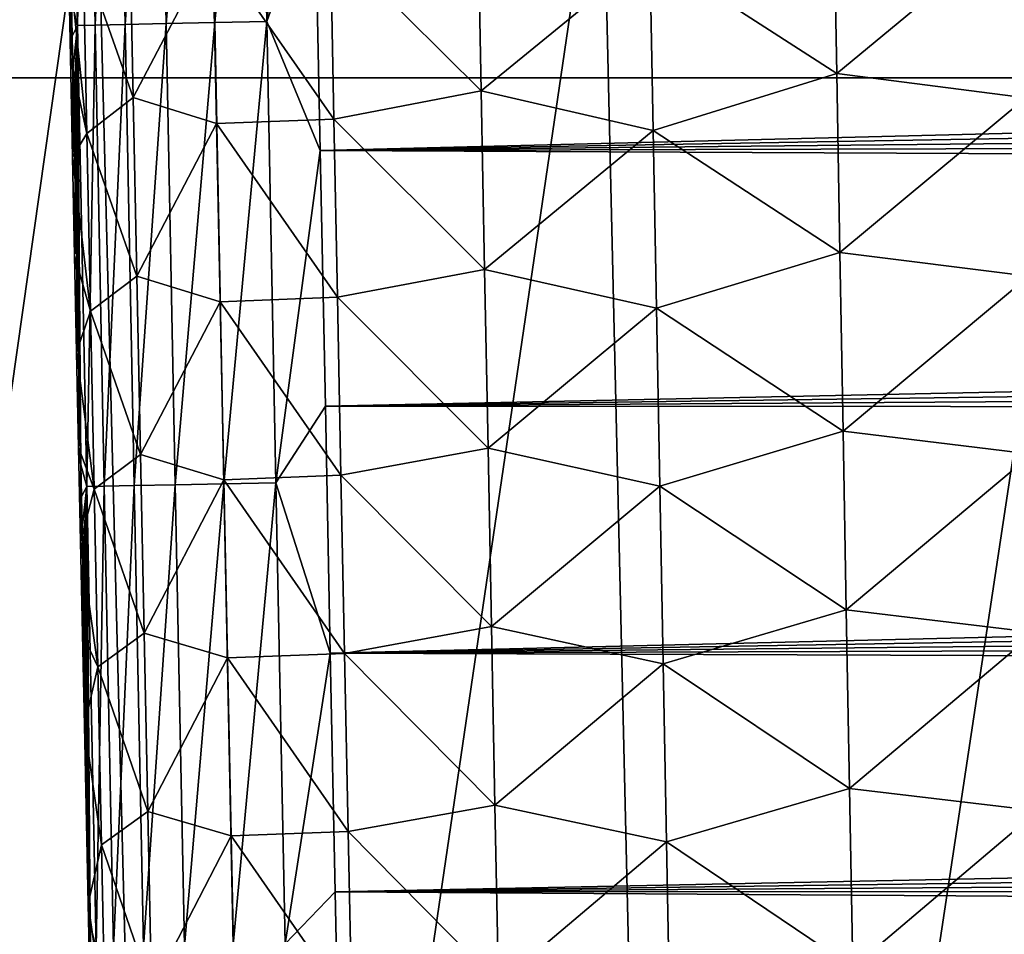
# Model space of a CAD drawing. Header units: metres. Extents: x -26 to 26, y -167 to 32.
# Tile 43 of 237: x -15.31 to -12.47, y -92.72 to -90.08. Entities that reach past the tile are written whole.
import ezdxf

# ---------------------------------------------------------------- set-up
doc = ezdxf.new("R2010")
doc.units = ezdxf.units.M
doc.layers.add('solid_12_411_043_XXX', color=7, linetype='CONTINUOUS')

msp = doc.modelspace()

# ---------------------------------------------------------------- linework, layer by layer
at = {"layer": 'solid_12_411_043_XXX'}
for points in [[(-19.522482, -79.899071, 137.548279), (-19.282173, -90.244827, 137.548279), (19.430023, -84.324921, 137.548279)], [(-19.282173, -90.244827, 137.548279), (19.282028, -90.24482, 137.548279), (19.430023, -84.324921, 137.548279)], [(-14.770306, -88.754555, 177.795837), (-14.910711, -88.757324, 177.709991), (-14.884495, -90.087944, 177.710037)], [(-14.744061, -90.085152, 177.795914), (-14.770306, -88.754555, 177.795837), (-14.884495, -90.087944, 177.710037)], [(-14.620271, -88.751602, 177.845627), (-14.770306, -88.754555, 177.795837), (-14.744061, -90.085152, 177.795914)], [(-14.593993, -90.082169, 177.845734), (-14.620271, -88.751602, 177.845627), (-14.744061, -90.085152, 177.795914)], [(-14.470537, -88.903366, 177.861008), (-14.620271, -88.751602, 177.845627), (-14.593993, -90.082169, 177.845734)], [(-15.115416, -88.761375, 177.452179), (-15.165875, -88.76239, 177.302292), (-15.139618, -90.093056, 177.30217)], [(-15.139618, -90.093056, 177.30217), (-15.165875, -88.76239, 177.302292), (-15.156912, -90.025269, 177.154709)], [(-15.089194, -90.092033, 177.452103), (-15.115416, -88.761375, 177.452179), (-15.139618, -90.093056, 177.30217)], [(-15.028953, -88.759666, 177.592255), (-15.115416, -88.761375, 177.452179), (-15.089194, -90.092033, 177.452103)], [(-15.002746, -90.090302, 177.592239), (-15.028953, -88.759666, 177.592255), (-15.089194, -90.092033, 177.452103)], [(-14.910711, -88.757324, 177.709991), (-15.028953, -88.759666, 177.592255), (-15.002746, -90.090302, 177.592239)], [(-14.884495, -90.087944, 177.710037), (-14.910711, -88.757324, 177.709991), (-15.002746, -90.090302, 177.592239)], [(-14.454958, -89.691826, 177.861069), (-14.470537, -88.903366, 177.861008), (-14.593993, -90.082169, 177.845734)], [(-16.525913, -89.432106, 119.866585), (-15.088462, -89.433914, 119.312294), (-16.287537, -97.894936, 119.934662)], [(-15.088462, -89.433914, 119.312294), (-14.871256, -97.897682, 119.391182), (-16.287537, -97.894936, 119.934662)], [(-15.088462, -89.433914, 119.312294), (-13.627878, -89.435364, 118.823013), (-14.871256, -97.897682, 119.391182)], [(-13.627878, -89.435364, 118.823013), (-13.431626, -97.899902, 118.913765), (-14.871256, -97.897682, 119.391182)], [(-13.627878, -89.435364, 118.823013), (-12.154387, -89.436668, 118.375557), (-13.431626, -97.899902, 118.913765)], [(-12.154387, -89.436668, 118.375557), (-11.97872, -97.901871, 118.480949), (-13.431626, -97.899902, 118.913765)], [(-14.439805, -90.454529, 177.86113), (-14.454958, -89.691826, 177.861069), (-14.593993, -90.082169, 177.845734)], [(14.454183, -89.732399, 177.861069), (-14.454958, -89.691826, 177.861069), (-14.439805, -90.454529, 177.86113)], [(-13.489064, -89.883255, 172.043396), (-12.958856, -89.716522, 171.801697), (-12.949816, -90.232292, 171.806198)], [(-12.949816, -90.232292, 171.806198), (-12.958856, -89.716522, 171.801697), (-12.413154, -89.787659, 171.66539)], [(14.454183, -89.732399, 177.861069), (-14.439805, -90.454529, 177.86113), (14.449883, -89.949104, 177.861084)], [(-14.410659, -89.849602, 172.809845), (-13.985594, -89.766876, 172.381958), (-13.975723, -90.282112, 172.38591)], [(-13.975723, -90.282112, 172.38591), (-13.985594, -89.766876, 172.381958), (-13.489064, -89.883255, 172.043396)], [(-14.979624, -90.301399, 173.840668), (-15.12411, -89.891464, 174.383286), (-14.990201, -89.786324, 173.838028)], [(-14.979624, -90.301399, 173.840668), (-14.990201, -89.786324, 173.838028), (-14.749151, -89.862877, 173.30481)], [(-12.949816, -90.232292, 171.806198), (-12.413154, -89.787659, 171.66539), (-12.404578, -90.302002, 171.669998)], [(-14.979624, -90.301399, 173.840668), (-14.749151, -89.862877, 173.30481), (-14.738737, -90.376625, 173.307922)], [(-14.749151, -89.862877, 173.30481), (-14.410659, -89.849602, 172.809845), (-14.40048, -90.363518, 172.8134)], [(-14.738737, -90.376625, 173.307922), (-14.749151, -89.862877, 173.30481), (-14.40048, -90.363518, 172.8134)], [(-14.40048, -90.363518, 172.8134), (-14.410659, -89.849602, 172.809845), (-13.975723, -90.282112, 172.38591)], [(-13.975723, -90.282112, 172.38591), (-13.489064, -89.883255, 172.043396), (-13.47962, -90.396332, 172.047638)], [(-13.47962, -90.396332, 172.047638), (-13.489064, -89.883255, 172.043396), (-12.949816, -90.232292, 171.806198)], [(-15.12411, -89.891464, 174.383286), (-15.113523, -90.404686, 174.385452), (-15.165964, -89.893982, 174.914261)], [(-15.165964, -89.893982, 174.914261), (-15.159972, -90.185799, 174.915237), (-15.156912, -90.025269, 177.154709)], [(-15.113523, -90.404686, 174.385452), (-15.159972, -90.185799, 174.915237), (-15.165964, -89.893982, 174.914261)], [(-14.979624, -90.301399, 173.840668), (-15.113523, -90.404686, 174.385452), (-15.12411, -89.891464, 174.383286)], [(14.449883, -89.949104, 177.861084), (-14.439805, -90.454529, 177.86113), (14.445618, -90.163902, 177.861115)], [(-15.159972, -90.185799, 174.915237), (-15.154952, -90.123917, 177.154694), (-15.156912, -90.025269, 177.154709)], [(-15.139618, -90.093056, 177.30217), (-15.156912, -90.025269, 177.154709), (-15.154952, -90.123917, 177.154694)], [(-14.884495, -90.087944, 177.710037), (-15.002746, -90.090302, 177.592239), (-14.976272, -91.420937, 177.592224)], [(-14.858011, -91.418556, 177.710083), (-14.884495, -90.087944, 177.710037), (-14.976272, -91.420937, 177.592224)], [(-14.744061, -90.085152, 177.795914), (-14.884495, -90.087944, 177.710037), (-14.858011, -91.418556, 177.710083)], [(-14.717554, -91.415733, 177.796005), (-14.744061, -90.085152, 177.795914), (-14.858011, -91.418556, 177.710083)], [(-14.593993, -90.082169, 177.845734), (-14.744061, -90.085152, 177.795914), (-14.717554, -91.415733, 177.796005)], [(-14.567453, -91.412727, 177.84584), (-14.593993, -90.082169, 177.845734), (-14.717554, -91.415733, 177.796005)], [(-14.439805, -90.454529, 177.86113), (-14.593993, -90.082169, 177.845734), (-14.567453, -91.412727, 177.84584)], [(-15.139618, -90.093056, 177.30217), (-15.154952, -90.123917, 177.154694), (-15.153, -90.222061, 177.154694)], [(-15.139618, -90.093056, 177.30217), (-15.153, -90.222061, 177.154694), (-15.151057, -90.31971, 177.154678)], [(-15.139618, -90.093056, 177.30217), (-15.151057, -90.31971, 177.154678), (-15.149122, -90.416878, 177.154663)], [(-15.139618, -90.093056, 177.30217), (-15.149122, -90.416878, 177.154663), (-15.147196, -90.513565, 177.154648)], [(-15.139618, -90.093056, 177.30217), (-15.147196, -90.513565, 177.154648), (-15.145277, -90.609787, 177.154648)], [(-15.139618, -90.093056, 177.30217), (-15.145277, -90.609787, 177.154648), (-15.143367, -90.705521, 177.154633)], [(-15.139618, -90.093056, 177.30217), (-15.143367, -90.705521, 177.154633), (-15.141466, -90.800713, 177.154617)], [(-15.139618, -90.093056, 177.30217), (-15.141466, -90.800713, 177.154617), (-15.139575, -90.895386, 177.154602)], [(-15.089194, -90.092033, 177.452103), (-15.139618, -90.093056, 177.30217), (-15.113096, -91.423721, 177.302048)], [(-15.139618, -90.093056, 177.30217), (-15.139575, -90.895386, 177.154602), (-15.137691, -90.98954, 177.154602)], [(-15.139618, -90.093056, 177.30217), (-15.137691, -90.98954, 177.154602), (-15.135818, -91.083176, 177.154587)], [(-15.139618, -90.093056, 177.30217), (-15.135818, -91.083176, 177.154587), (-15.133953, -91.176308, 177.154572)], [(-15.139618, -90.093056, 177.30217), (-15.133953, -91.176308, 177.154572), (-15.132097, -91.268951, 177.154572)], [(-15.139618, -90.093056, 177.30217), (-15.132097, -91.268951, 177.154572), (-15.130249, -91.361107, 177.154556)], [(-15.113096, -91.423721, 177.302048), (-15.139618, -90.093056, 177.30217), (-15.130249, -91.361107, 177.154556)], [(-15.062707, -91.422691, 177.452042), (-15.089194, -90.092033, 177.452103), (-15.113096, -91.423721, 177.302048)], [(-15.002746, -90.090302, 177.592239), (-15.089194, -90.092033, 177.452103), (-15.062707, -91.422691, 177.452042)], [(-14.976272, -91.420937, 177.592224), (-15.002746, -90.090302, 177.592239), (-15.062707, -91.422691, 177.452042)], [(-15.159972, -90.185799, 174.915237), (-15.153, -90.222061, 177.154694), (-15.154952, -90.123917, 177.154694)], [(14.445618, -90.163902, 177.861115), (-14.439805, -90.454529, 177.86113), (14.441383, -90.376755, 177.86113)], [(-15.159972, -90.185799, 174.915237), (-15.154055, -90.473526, 174.916214), (-15.153, -90.222061, 177.154694)], [(-15.113523, -90.404686, 174.385452), (-15.154055, -90.473526, 174.916214), (-15.159972, -90.185799, 174.915237)], [(-15.154055, -90.473526, 174.916214), (-15.151057, -90.31971, 177.154678), (-15.153, -90.222061, 177.154694)], [(-19.282173, -90.244827, 137.548279), (-18.85165, -106.007713, 137.548279), (19.282028, -90.24482, 137.548279)], [(-18.85165, -106.007713, 137.548279), (-18.842392, -106.336342, 137.548279), (19.282028, -90.24482, 137.548279)], [(-18.842392, -106.336342, 137.548279), (18.842426, -106.339973, 137.548279), (19.282028, -90.24482, 137.548279)], [(-13.47962, -90.396332, 172.047638), (-12.949816, -90.232292, 171.806198), (-12.940718, -90.74807, 171.810699)], [(-12.940718, -90.74807, 171.810699), (-12.949816, -90.232292, 171.806198), (-12.404578, -90.302002, 171.669998)], [(-14.40048, -90.363518, 172.8134), (-13.975723, -90.282112, 172.38591), (-13.96581, -90.797348, 172.389877)], [(-13.96581, -90.797348, 172.389877), (-13.975723, -90.282112, 172.38591), (-13.47962, -90.396332, 172.047638)], [(-14.969019, -90.816475, 173.843338), (-15.113523, -90.404686, 174.385452), (-14.979624, -90.301399, 173.840668)], [(-14.969019, -90.816475, 173.843338), (-14.979624, -90.301399, 173.840668), (-14.738737, -90.376625, 173.307922)], [(-12.940718, -90.74807, 171.810699), (-12.404578, -90.302002, 171.669998), (-12.395935, -90.816338, 171.674606)], [(-15.154055, -90.473526, 174.916214), (-15.149122, -90.416878, 177.154663), (-15.151057, -90.31971, 177.154678)], [(-14.738737, -90.376625, 173.307922), (-14.40048, -90.363518, 172.8134), (-14.390265, -90.877434, 172.816986)], [(-14.390265, -90.877434, 172.816986), (-14.40048, -90.363518, 172.8134), (-13.96581, -90.797348, 172.389877)], [(-14.969019, -90.816475, 173.843338), (-14.738737, -90.376625, 173.307922), (-14.728292, -90.890373, 173.31105)], [(-14.728292, -90.890373, 173.31105), (-14.738737, -90.376625, 173.307922), (-14.390265, -90.877434, 172.816986)], [(14.441383, -90.376755, 177.86113), (-14.439805, -90.454529, 177.86113), (14.437184, -90.587479, 177.861145)], [(-13.96581, -90.797348, 172.389877), (-13.47962, -90.396332, 172.047638), (-13.470125, -90.909416, 172.05191)], [(-13.470125, -90.909416, 172.05191), (-13.47962, -90.396332, 172.047638), (-12.940718, -90.74807, 171.810699)], [(-15.113523, -90.404686, 174.385452), (-15.102909, -90.917908, 174.38768), (-15.154055, -90.473526, 174.916214)], [(-15.154055, -90.473526, 174.916214), (-15.147196, -90.513565, 177.154648), (-15.149122, -90.416878, 177.154663)], [(-14.969019, -90.816475, 173.843338), (-15.102909, -90.917908, 174.38768), (-15.113523, -90.404686, 174.385452)], [(-14.42508, -91.191338, 177.861191), (-14.439805, -90.454529, 177.86113), (-14.567453, -91.412727, 177.84584)], [(14.437184, -90.587479, 177.861145), (-14.439805, -90.454529, 177.86113), (-14.42508, -91.191338, 177.861191)], [(-15.154055, -90.473526, 174.916214), (-15.148212, -90.757149, 174.917191), (-15.147196, -90.513565, 177.154648)], [(-15.102909, -90.917908, 174.38768), (-15.148212, -90.757149, 174.917191), (-15.154055, -90.473526, 174.916214)], [(-15.148212, -90.757149, 174.917191), (-15.145277, -90.609787, 177.154648), (-15.147196, -90.513565, 177.154648)], [(14.437184, -90.587479, 177.861145), (-14.42508, -91.191338, 177.861191), (14.433019, -90.796143, 177.86116)], [(-15.148212, -90.757149, 174.917191), (-15.143367, -90.705521, 177.154633), (-15.145277, -90.609787, 177.154648)], [(-15.148212, -90.757149, 174.917191), (-15.141466, -90.800713, 177.154617), (-15.143367, -90.705521, 177.154633)], [(-15.148212, -90.757149, 174.917191), (-15.142453, -91.036377, 174.918182), (-15.141466, -90.800713, 177.154617)], [(-15.102909, -90.917908, 174.38768), (-15.142453, -91.036377, 174.918182), (-15.148212, -90.757149, 174.917191)], [(-13.470125, -90.909416, 172.05191), (-12.940718, -90.74807, 171.810699), (-12.93156, -91.263847, 171.815201)], [(-12.93156, -91.263847, 171.815201), (-12.940718, -90.74807, 171.810699), (-12.395935, -90.816338, 171.674606)], [(14.433019, -90.796143, 177.86116), (-14.42508, -91.191338, 177.861191), (14.428887, -91.002785, 177.861176)], [(-14.390265, -90.877434, 172.816986), (-13.96581, -90.797348, 172.389877), (-13.955854, -91.312592, 172.39386)], [(-13.955854, -91.312592, 172.39386), (-13.96581, -90.797348, 172.389877), (-13.470125, -90.909416, 172.05191)], [(-15.142453, -91.036377, 174.918182), (-15.139575, -90.895386, 177.154602), (-15.141466, -90.800713, 177.154617)], [(-14.958385, -91.331543, 173.846069), (-15.102909, -90.917908, 174.38768), (-14.969019, -90.816475, 173.843338)], [(-14.958385, -91.331543, 173.846069), (-14.969019, -90.816475, 173.843338), (-14.728292, -90.890373, 173.31105)], [(-12.93156, -91.263847, 171.815201), (-12.395935, -90.816338, 171.674606), (-12.387223, -91.330681, 171.679214)], [(-14.728292, -90.890373, 173.31105), (-14.390265, -90.877434, 172.816986), (-14.380016, -91.391357, 172.820587)], [(-14.380016, -91.391357, 172.820587), (-14.390265, -90.877434, 172.816986), (-13.955854, -91.312592, 172.39386)], [(-15.142453, -91.036377, 174.918182), (-15.137691, -90.98954, 177.154602), (-15.139575, -90.895386, 177.154602)], [(-14.958385, -91.331543, 173.846069), (-14.728292, -90.890373, 173.31105), (-14.717817, -91.404121, 173.314224)], [(-14.717817, -91.404121, 173.314224), (-14.728292, -90.890373, 173.31105), (-14.380016, -91.391357, 172.820587)], [(-13.955854, -91.312592, 172.39386), (-13.470125, -90.909416, 172.05191), (-13.460581, -91.422508, 172.056168)], [(-13.460581, -91.422508, 172.056168), (-13.470125, -90.909416, 172.05191), (-12.93156, -91.263847, 171.815201)], [(-15.102909, -90.917908, 174.38768), (-15.092267, -91.431129, 174.389954), (-15.142453, -91.036377, 174.918182)], [(-14.958385, -91.331543, 173.846069), (-15.092267, -91.431129, 174.389954), (-15.102909, -90.917908, 174.38768)], [(-15.142453, -91.036377, 174.918182), (-15.135818, -91.083176, 177.154587), (-15.137691, -90.98954, 177.154602)], [(14.428887, -91.002785, 177.861176), (-14.42508, -91.191338, 177.861191), (14.424788, -91.207481, 177.861191)], [(-15.142453, -91.036377, 174.918182), (-15.136772, -91.311363, 174.919174), (-15.135818, -91.083176, 177.154587)], [(-15.092267, -91.431129, 174.389954), (-15.136772, -91.311363, 174.919174), (-15.142453, -91.036377, 174.918182)], [(-15.136772, -91.311363, 174.919174), (-15.133953, -91.176308, 177.154572), (-15.135818, -91.083176, 177.154587)], [(-15.136772, -91.311363, 174.919174), (-15.132097, -91.268951, 177.154572), (-15.133953, -91.176308, 177.154572)], [(-14.41076, -91.904427, 177.861252), (-14.42508, -91.191338, 177.861191), (-14.567453, -91.412727, 177.84584)], [(14.424788, -91.207481, 177.861191), (-14.42508, -91.191338, 177.861191), (-14.41076, -91.904427, 177.861252)], [(14.424788, -91.207481, 177.861191), (-14.41076, -91.904427, 177.861252), (14.42072, -91.410278, 177.861221)], [(-15.136772, -91.311363, 174.919174), (-15.130249, -91.361107, 177.154556), (-15.132097, -91.268951, 177.154572)], [(-13.460581, -91.422508, 172.056168), (-12.93156, -91.263847, 171.815201), (-12.92234, -91.779625, 171.819702)], [(-12.92234, -91.779625, 171.819702), (-12.93156, -91.263847, 171.815201), (-12.387223, -91.330681, 171.679214)], [(-15.136772, -91.311363, 174.919174), (-15.131166, -91.582298, 174.920181), (-15.130249, -91.361107, 177.154556)], [(-15.092267, -91.431129, 174.389954), (-15.131166, -91.582298, 174.920181), (-15.136772, -91.311363, 174.919174)], [(-14.947722, -91.846626, 173.848831), (-15.092267, -91.431129, 174.389954), (-14.958385, -91.331543, 173.846069)], [(-14.947722, -91.846626, 173.848831), (-14.958385, -91.331543, 173.846069), (-14.717817, -91.404121, 173.314224)], [(-14.380016, -91.391357, 172.820587), (-13.955854, -91.312592, 172.39386), (-13.945856, -91.827843, 172.397873)], [(-13.945856, -91.827843, 172.397873), (-13.955854, -91.312592, 172.39386), (-13.460581, -91.422508, 172.056168)], [(-12.92234, -91.779625, 171.819702), (-12.387223, -91.330681, 171.679214), (-12.378441, -91.845024, 171.683823)], [(-15.131166, -91.582298, 174.920181), (-15.12841, -91.452782, 177.154541), (-15.130249, -91.361107, 177.154556)], [(-15.113096, -91.423721, 177.302048), (-15.130249, -91.361107, 177.154556), (-15.12841, -91.452782, 177.154541)], [(-14.717817, -91.404121, 173.314224), (-14.380016, -91.391357, 172.820587), (-14.369731, -91.905281, 172.824219)], [(-14.369731, -91.905281, 172.824219), (-14.380016, -91.391357, 172.820587), (-13.945856, -91.827843, 172.397873)], [(-15.113096, -91.423721, 177.302048), (-15.12841, -91.452782, 177.154541), (-15.126579, -91.543983, 177.154541)], [(-15.113096, -91.423721, 177.302048), (-15.126579, -91.543983, 177.154541), (-15.124756, -91.63472, 177.154526)], [(-15.113096, -91.423721, 177.302048), (-15.124756, -91.63472, 177.154526), (-15.122941, -91.725006, 177.15451)], [(-15.113096, -91.423721, 177.302048), (-15.122941, -91.725006, 177.15451), (-15.121134, -91.81485, 177.15451)], [(-15.113096, -91.423721, 177.302048), (-15.121134, -91.81485, 177.15451), (-15.119334, -91.904251, 177.154495)], [(-15.113096, -91.423721, 177.302048), (-15.119334, -91.904251, 177.154495), (-15.117542, -91.993225, 177.154495)], [(-15.113096, -91.423721, 177.302048), (-15.117542, -91.993225, 177.154495), (-15.115757, -92.081757, 177.15448)], [(-15.113096, -91.423721, 177.302048), (-15.115757, -92.081757, 177.15448), (-15.113981, -92.1698, 177.154465)], [(-15.113096, -91.423721, 177.302048), (-15.113981, -92.1698, 177.154465), (-15.112215, -92.257362, 177.154465)], [(-15.062707, -91.422691, 177.452042), (-15.113096, -91.423721, 177.302048), (-15.086312, -92.754379, 177.301941)], [(-15.113096, -91.423721, 177.302048), (-15.112215, -92.257362, 177.154465), (-15.110456, -92.344452, 177.154449)], [(-15.113096, -91.423721, 177.302048), (-15.110456, -92.344452, 177.154449), (-15.108706, -92.431068, 177.154449)], [(-15.113096, -91.423721, 177.302048), (-15.108706, -92.431068, 177.154449), (-15.106964, -92.51722, 177.154434)], [(-15.113096, -91.423721, 177.302048), (-15.106964, -92.51722, 177.154434), (-15.10523, -92.602921, 177.154434)], [(-15.113096, -91.423721, 177.302048), (-15.10523, -92.602921, 177.154434), (-15.103504, -92.688171, 177.154419)], [(-15.086312, -92.754379, 177.301941), (-15.113096, -91.423721, 177.302048), (-15.103504, -92.688171, 177.154419)], [(-15.035955, -92.753342, 177.451981), (-15.062707, -91.422691, 177.452042), (-15.086312, -92.754379, 177.301941)], [(-14.976272, -91.420937, 177.592224), (-15.062707, -91.422691, 177.452042), (-15.035955, -92.753342, 177.451981)], [(-14.949532, -92.751572, 177.592224), (-14.976272, -91.420937, 177.592224), (-15.035955, -92.753342, 177.451981)], [(-14.858011, -91.418556, 177.710083), (-14.976272, -91.420937, 177.592224), (-14.949532, -92.751572, 177.592224)], [(-14.831264, -92.749168, 177.710129), (-14.858011, -91.418556, 177.710083), (-14.949532, -92.751572, 177.592224)], [(-14.947722, -91.846626, 173.848831), (-14.717817, -91.404121, 173.314224), (-14.707312, -91.91787, 173.317429)], [(-14.717554, -91.415733, 177.796005), (-14.858011, -91.418556, 177.710083), (-14.831264, -92.749168, 177.710129)], [(-14.690784, -92.746323, 177.796097), (-14.717554, -91.415733, 177.796005), (-14.831264, -92.749168, 177.710129)], [(-14.707312, -91.91787, 173.317429), (-14.717817, -91.404121, 173.314224), (-14.369731, -91.905281, 172.824219)], [(-14.567453, -91.412727, 177.84584), (-14.717554, -91.415733, 177.796005), (-14.690784, -92.746323, 177.796097)], [(-14.540653, -92.743279, 177.845963), (-14.567453, -91.412727, 177.84584), (-14.690784, -92.746323, 177.796097)], [(-14.41076, -91.904427, 177.861252), (-14.567453, -91.412727, 177.84584), (-14.540653, -92.743279, 177.845963)], [(14.42072, -91.410278, 177.861221), (-14.41076, -91.904427, 177.861252), (14.416684, -91.611229, 177.861237)], [(-13.945856, -91.827843, 172.397873), (-13.460581, -91.422508, 172.056168), (-13.450986, -91.935593, 172.060455)], [(-13.450986, -91.935593, 172.060455), (-13.460581, -91.422508, 172.056168), (-12.92234, -91.779625, 171.819702)], [(-15.092267, -91.431129, 174.389954), (-15.081597, -91.944351, 174.392273), (-15.131166, -91.582298, 174.920181)], [(-15.131166, -91.582298, 174.920181), (-15.126579, -91.543983, 177.154541), (-15.12841, -91.452782, 177.154541)], [(-14.947722, -91.846626, 173.848831), (-15.081597, -91.944351, 174.392273), (-15.092267, -91.431129, 174.389954)], [(-15.131166, -91.582298, 174.920181), (-15.124756, -91.63472, 177.154526), (-15.126579, -91.543983, 177.154541)], [(-15.131166, -91.582298, 174.920181), (-15.125633, -91.849373, 174.921173), (-15.124756, -91.63472, 177.154526)], [(-15.081597, -91.944351, 174.392273), (-15.125633, -91.849373, 174.921173), (-15.131166, -91.582298, 174.920181)], [(14.416684, -91.611229, 177.861237), (-14.41076, -91.904427, 177.861252), (14.41268, -91.810402, 177.861252)], [(-15.125633, -91.849373, 174.921173), (-15.122941, -91.725006, 177.15451), (-15.124756, -91.63472, 177.154526)], [(-15.125633, -91.849373, 174.921173), (-15.121134, -91.81485, 177.15451), (-15.122941, -91.725006, 177.15451)], [(-13.450986, -91.935593, 172.060455), (-12.92234, -91.779625, 171.819702), (-12.91306, -92.295403, 171.824219)], [(-12.91306, -92.295403, 171.824219), (-12.92234, -91.779625, 171.819702), (-12.378441, -91.845024, 171.683823)], [(-15.125633, -91.849373, 174.921173), (-15.119334, -91.904251, 177.154495), (-15.121134, -91.81485, 177.15451)], [(14.41268, -91.810402, 177.861252), (-14.41076, -91.904427, 177.861252), (14.408705, -92.007835, 177.861267)], [(-15.125633, -91.849373, 174.921173), (-15.120169, -92.112762, 174.92218), (-15.119334, -91.904251, 177.154495)], [(-15.081597, -91.944351, 174.392273), (-15.120169, -92.112762, 174.92218), (-15.125633, -91.849373, 174.921173)], [(-14.937034, -92.361702, 173.851639), (-15.081597, -91.944351, 174.392273), (-14.947722, -91.846626, 173.848831)], [(-14.937034, -92.361702, 173.851639), (-14.947722, -91.846626, 173.848831), (-14.707312, -91.91787, 173.317429)], [(-14.369731, -91.905281, 172.824219), (-13.945856, -91.827843, 172.397873), (-13.935815, -92.343086, 172.401886)], [(-13.935815, -92.343086, 172.401886), (-13.945856, -91.827843, 172.397873), (-13.450986, -91.935593, 172.060455)], [(-12.91306, -92.295403, 171.824219), (-12.378441, -91.845024, 171.683823), (-12.369587, -92.359367, 171.688431)], [(-15.120169, -92.112762, 174.92218), (-15.117542, -91.993225, 177.154495), (-15.119334, -91.904251, 177.154495)], [(-14.707312, -91.91787, 173.317429), (-14.369731, -91.905281, 172.824219), (-14.35941, -92.419205, 172.827866)], [(-14.39685, -92.593346, 177.861313), (-14.41076, -91.904427, 177.861252), (-14.540653, -92.743279, 177.845963)], [(14.408705, -92.007835, 177.861267), (-14.41076, -91.904427, 177.861252), (-14.39685, -92.593346, 177.861313)], [(-14.35941, -92.419205, 172.827866), (-14.369731, -91.905281, 172.824219), (-13.935815, -92.343086, 172.401886)], [(-14.937034, -92.361702, 173.851639), (-14.707312, -91.91787, 173.317429), (-14.696775, -92.431625, 173.320679)], [(-14.696775, -92.431625, 173.320679), (-14.707312, -91.91787, 173.317429), (-14.35941, -92.419205, 172.827866)], [(-13.935815, -92.343086, 172.401886), (-13.450986, -91.935593, 172.060455), (-13.441339, -92.448685, 172.064743)], [(-13.441339, -92.448685, 172.064743), (-13.450986, -91.935593, 172.060455), (-12.91306, -92.295403, 171.824219)], [(-15.081597, -91.944351, 174.392273), (-15.070901, -92.457573, 174.394669), (-15.120169, -92.112762, 174.92218)], [(-14.937034, -92.361702, 173.851639), (-15.070901, -92.457573, 174.394669), (-15.081597, -91.944351, 174.392273)], [(-15.120169, -92.112762, 174.92218), (-15.115757, -92.081757, 177.15448), (-15.117542, -91.993225, 177.154495)], [(14.408705, -92.007835, 177.861267), (-14.39685, -92.593346, 177.861313), (14.404762, -92.203369, 177.861282)], [(-15.120169, -92.112762, 174.92218), (-15.113981, -92.1698, 177.154465), (-15.115757, -92.081757, 177.15448)], [(-15.120169, -92.112762, 174.92218), (-15.109462, -92.627747, 174.924194), (-15.113981, -92.1698, 177.154465)], [(-15.070901, -92.457573, 174.394669), (-15.109462, -92.627747, 174.924194), (-15.120169, -92.112762, 174.92218)], [(-15.109462, -92.627747, 174.924194), (-15.112215, -92.257362, 177.154465), (-15.113981, -92.1698, 177.154465)], [(14.404762, -92.203369, 177.861282), (-14.39685, -92.593346, 177.861313), (14.400853, -92.396965, 177.861298)], [(-15.109462, -92.627747, 174.924194), (-15.110456, -92.344452, 177.154449), (-15.112215, -92.257362, 177.154465)], [(-13.441339, -92.448685, 172.064743), (-12.91306, -92.295403, 171.824219), (-12.903716, -92.811188, 171.828735)], [(-12.903716, -92.811188, 171.828735), (-12.91306, -92.295403, 171.824219), (-12.369587, -92.359367, 171.688431)], [(-15.109462, -92.627747, 174.924194), (-15.108706, -92.431068, 177.154449), (-15.110456, -92.344452, 177.154449)], [(-14.926316, -92.876778, 173.854507), (-15.070901, -92.457573, 174.394669), (-14.937034, -92.361702, 173.851639)], [(-14.926316, -92.876778, 173.854507), (-14.937034, -92.361702, 173.851639), (-14.696775, -92.431625, 173.320679)], [(-14.35941, -92.419205, 172.827866), (-13.935815, -92.343086, 172.401886), (-13.925731, -92.858337, 172.405914)], [(-13.925731, -92.858337, 172.405914), (-13.935815, -92.343086, 172.401886), (-13.441339, -92.448685, 172.064743)], [(-12.903716, -92.811188, 171.828735), (-12.369587, -92.359367, 171.688431), (-12.36066, -92.873711, 171.693054)], [(14.400853, -92.396965, 177.861298), (-14.39685, -92.593346, 177.861313), (14.396975, -92.588692, 177.861313)], [(-15.109462, -92.627747, 174.924194), (-15.106964, -92.51722, 177.154434), (-15.108706, -92.431068, 177.154449)], [(-14.926316, -92.876778, 173.854507), (-14.696775, -92.431625, 173.320679), (-14.686209, -92.945381, 173.323959)], [(-14.696775, -92.431625, 173.320679), (-14.35941, -92.419205, 172.827866), (-14.349053, -92.933136, 172.831543)], [(-14.686209, -92.945381, 173.323959), (-14.696775, -92.431625, 173.320679), (-14.349053, -92.933136, 172.831543)], [(-14.349053, -92.933136, 172.831543), (-14.35941, -92.419205, 172.827866), (-13.925731, -92.858337, 172.405914)], [(-15.070901, -92.457573, 174.394669), (-15.060177, -92.970795, 174.39711), (-15.109462, -92.627747, 174.924194)], [(-14.926316, -92.876778, 173.854507), (-15.060177, -92.970795, 174.39711), (-15.070901, -92.457573, 174.394669)], [(-13.925731, -92.858337, 172.405914), (-13.441339, -92.448685, 172.064743), (-13.431639, -92.961784, 172.069031)], [(-13.431639, -92.961784, 172.069031), (-13.441339, -92.448685, 172.064743), (-12.903716, -92.811188, 171.828735)], [(-15.109462, -92.627747, 174.924194), (-15.10523, -92.602921, 177.154434), (-15.106964, -92.51722, 177.154434)], [(14.396975, -92.588692, 177.861313), (-14.39685, -92.593346, 177.861313), (14.393128, -92.778587, 177.861328)], [(-15.109462, -92.627747, 174.924194), (-15.103504, -92.688171, 177.154419), (-15.10523, -92.602921, 177.154434)], [(-14.370191, -93.904472, 177.861435), (-14.39685, -92.593346, 177.861313), (-14.540653, -92.743279, 177.845963)], [(14.393128, -92.778587, 177.861328), (-14.39685, -92.593346, 177.861313), (-14.370191, -93.904472, 177.861435)], [(-15.109462, -92.627747, 174.924194), (-15.099047, -93.127457, 174.926224), (-15.103504, -92.688171, 177.154419)], [(-15.060177, -92.970795, 174.39711), (-15.099047, -93.127457, 174.926224), (-15.109462, -92.627747, 174.924194)], [(-15.099047, -93.127457, 174.926224), (-15.101787, -92.77298, 177.154419), (-15.103504, -92.688171, 177.154419)], [(-15.086312, -92.754379, 177.301941), (-15.103504, -92.688171, 177.154419), (-15.101787, -92.77298, 177.154419)]]:
    msp.add_3dface(points, dxfattribs=at)

doc.saveas('drawing.dxf')
